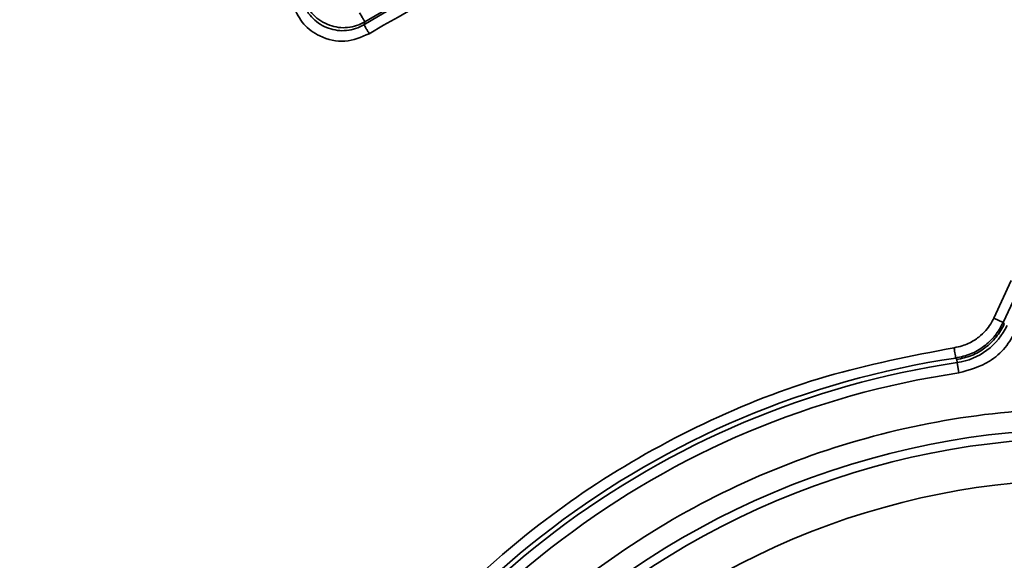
# Model space of a CAD drawing. Header units: millimetres. Extents: x -10540 to 6039, y -7467 to 6433.
# Tile 31 of 236: x -4548 to -4501, y -1883 to -1857. Entities that reach past the tile are written whole.
import ezdxf

# ---------------------------------------------------------------- set-up
doc = ezdxf.new("R2010")
doc.units = ezdxf.units.MM
doc.header["$LTSCALE"] = 8

msp = doc.modelspace()

# ---------------------------------------------------------------- linework, layer by layer
at = {"linetype": 'Continuous', "lineweight": 35}
for p, q in [((-4501.77, -1871.052), (-4500.929, -1869.248)), ((-4500.476, -1869.459), (-4501.317, -1871.263)), ((-4501.77, -1871.052), (-4501.317, -1871.263)), ((-4503.522, -1873.181), (-4503.543, -1873.034)), ((-4503.522, -1873.181), (-4503.448, -1873.676))]:
    msp.add_line(p, q, dxfattribs=at)
at = {"linetype": 'Continuous', "lineweight": 35, "flags": 128}
for points in [[(-4531.906, -1856.848), (-4531.933, -1856.928), (-4531.955, -1856.991)], [(-4501.317, -1871.263), (-4501.287, -1871.303), (-4501.264, -1871.335)], [(-4503.543, -1873.034), (-4503.571, -1872.994), (-4503.594, -1872.962)]]:
    msp.add_lwpolyline(points, dxfattribs=at)
at = {"color": 4}
msp.add_circle((-4390.826, -2053.666), 496.895, dxfattribs=at)
at = {"linetype": 'Continuous', "lineweight": 35}
for centre, radius, start, end in [((-4497.359, -1914.829), 67.395, 99.11451, 120.88549), ((-4497.359, -1914.829), 67.493, 99.21225, 120.78775), ((-4497.359, -1914.829), 66.895, 99.11451, 120.88549), ((-4503.982, -1870.067), 3.149, 278.4168, 335), ((-4497.359, -1914.829), 42.329, 98.47, 155.8406), ((-4497.359, -1914.829), 42.101, 98.4168, 155.8826), ((-4497.359, -1914.829), 41.602, 98.4168, 155.8825), ((-4497.359, -1914.829), 38.454, 20, 200), ((-4497.359, -1914.829), 38.034, 20, 200), ((-4497.359, -1914.829), 36.035, 20, 200)]:
    msp.add_arc(centre, radius, start, end, dxfattribs=at)
for points, knots in [([(-4533.602, -1857.014), (-4533.745, -1856.951), (-4534.028, -1856.828), (-4534.376, -1856.532), (-4534.645, -1856.193), (-4534.756, -1855.937), (-4534.809, -1855.814)], [0, 0, 0, 0, 0.266177, 0.525276, 0.771298, 1, 1, 1, 1]), ([(-4531.698, -1857.42), (-4532.082, -1857.58), (-4532.849, -1857.9), (-4534.018, -1857.632), (-4534.895, -1857.003), (-4535.185, -1856.421), (-4535.33, -1856.13)], [0, 0, 0, 0, 0.279666, 0.559244, 0.779529, 1, 1, 1, 1]), ([(-4534.86, -1855.959), (-4534.802, -1856.094), (-4534.685, -1856.364), (-4534.399, -1856.703), (-4534.056, -1856.985), (-4533.787, -1857.102), (-4533.652, -1857.16)], [0, 0, 0, 0, 0.250059, 0.500201, 0.75039, 1, 1, 1, 1]), ([(-4531.906, -1856.848), (-4532.037, -1856.916), (-4532.299, -1857.051), (-4532.735, -1857.133), (-4533.178, -1857.135), (-4533.461, -1857.054), (-4533.602, -1857.014)], [0, 0, 0, 0, 0.250676, 0.500812, 0.750683, 1, 1, 1, 1]), ([(-4532.162, -1856.419), (-4532.126, -1856.479), (-4532.051, -1856.604), (-4531.966, -1856.748), (-4531.915, -1856.832), (-4531.909, -1856.843), (-4531.906, -1856.848)], [0, 0, 0, 0, 0.270438, 0.562384, 0.78956, 1, 1, 1, 1]), ([(-4533.652, -1857.16), (-4533.511, -1857.2), (-4533.228, -1857.28), (-4532.784, -1857.278), (-4532.347, -1857.195), (-4532.086, -1857.059), (-4531.955, -1856.991)], [0, 0, 0, 0, 0.249313, 0.499194, 0.749336, 1, 1, 1, 1]), ([(-4531.955, -1856.991), (-4531.95, -1856.999), (-4531.939, -1857.017), (-4531.87, -1857.133), (-4531.784, -1857.276), (-4531.726, -1857.373), (-4531.698, -1857.42)], [0, 0, 0, 0, 0.270438, 0.562384, 0.78956, 1, 1, 1, 1]), ([(-4501.317, -1871.263), (-4501.437, -1871.48), (-4501.677, -1871.913), (-4502.227, -1872.419), (-4502.869, -1872.802), (-4503.352, -1872.909), (-4503.594, -1872.962)], [0, 0, 0, 0, 0.250307, 0.500201, 0.750002, 1, 1, 1, 1]), ([(-4502.15, -1871.637), (-4502.068, -1871.535), (-4501.922, -1871.352), (-4501.816, -1871.144), (-4501.77, -1871.052)], [0, 0, 0, 0, 0.5592491, 1, 1, 1, 1]), ([(-4500.676, -1871.609), (-4500.843, -1871.901), (-4501.177, -1872.485), (-4502.097, -1873.297), (-4502.937, -1873.532), (-4503.448, -1873.676)], [0, 0, 0, 0, 0.2805784, 0.561156, 1, 1, 1, 1]), ([(-4502.988, -1872.265), (-4502.813, -1872.171), (-4502.501, -1872.004), (-4502.257, -1871.749), (-4502.15, -1871.637)], [0, 0, 0, 0, 0.560238, 1, 1, 1, 1]), ([(-4503.667, -1872.468), (-4503.536, -1872.443), (-4503.303, -1872.399), (-4503.084, -1872.306), (-4502.988, -1872.265)], [0, 0, 0, 0, 0.5603057, 1, 1, 1, 1]), ([(-4536.436, -1897.301), (-4535.543, -1895.508), (-4533.757, -1891.922), (-4530.158, -1887.085), (-4525.971, -1882.769), (-4521.133, -1879.026), (-4515.726, -1875.98), (-4509.849, -1873.659), (-4505.728, -1872.865), (-4503.667, -1872.468)], [0, 0, 0, 0, 0.140004, 0.28001, 0.420015, 0.560019, 0.706679, 0.85334, 1, 1, 1, 1]), ([(-4503.594, -1872.962), (-4503.595, -1872.953), (-4503.598, -1872.932), (-4503.618, -1872.799), (-4503.643, -1872.634), (-4503.659, -1872.522), (-4503.667, -1872.468)], [0, 0, 0, 0, 0.270482, 0.562372, 0.789516, 1, 1, 1, 1]), ([(-4534.434, -1928.323), (-4535.052, -1926.35), (-4536.289, -1922.403), (-4536.94, -1916.208), (-4536.683, -1910.002), (-4535.44, -1903.909), (-4533.264, -1898.087), (-4530.203, -1892.676), (-4526.333, -1887.811), (-4521.749, -1883.611), (-4516.565, -1880.18), (-4510.909, -1877.602), (-4504.918, -1875.941), (-4498.742, -1875.237), (-4492.531, -1875.508), (-4486.439, -1876.748), (-4480.616, -1878.924), (-4475.206, -1881.986), (-4470.338, -1885.855), (-4466.152, -1890.443), (-4462.669, -1895.608), (-4461.079, -1899.426), (-4460.284, -1901.335)], [0, 0, 0, 0, 0.0499999, 0.1000002, 0.1500001, 0.2, 0.2500003, 0.3000002, 0.3500001, 0.4000004, 0.4500003, 0.5000002, 0.5500005, 0.6000004, 0.6500003, 0.7000007, 0.7500005, 0.8000004, 0.8500008, 0.9000006, 0.9500003, 1, 1, 1, 1])]:
    msp.add_open_spline(points, degree=3, knots=knots, dxfattribs=at)
msp.add_open_spline([(-4503.543, -1873.034), (-4503.301, -1872.981), (-4502.818, -1872.874), (-4502.173, -1872.493), (-4501.625, -1871.984), (-4501.384, -1871.551), (-4501.264, -1871.335)], degree=3, dxfattribs=at)

doc.saveas('drawing.dxf')
